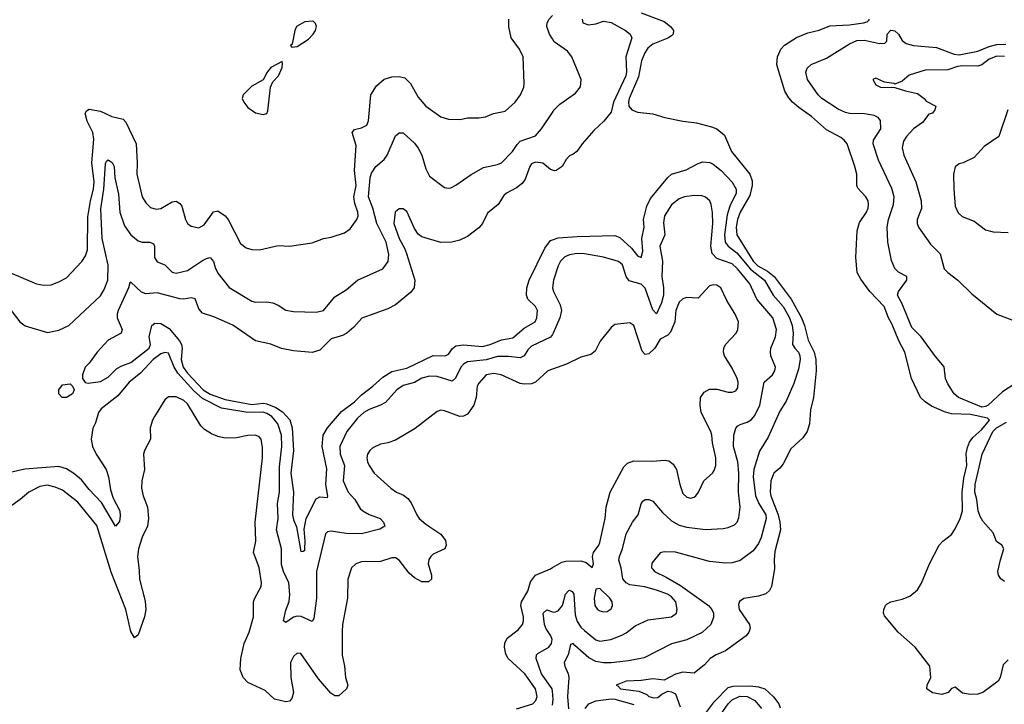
# Model space of a CAD drawing. Header units: inches. Extents: x 1384664 to 1536621, y 460766 to 646467.
# Tile 85 of 256: x 1417183 to 1422389, y 522888 to 526507. Entities that reach past the tile are written whole.
import ezdxf

# ---------------------------------------------------------------- set-up
doc = ezdxf.new("R2010")
doc.units = ezdxf.units.IN
doc.header["$MEASUREMENT"] = 0
doc.layers.add('B4512', color=7, linetype='Continuous')
doc.layers.add('B4522', color=7, linetype='Continuous')

msp = doc.modelspace()

# ---------------------------------------------------------------- linework, layer by layer
at = {"layer": 'B4512', "color": 5}
for points, elevation in [([(1417130.6, 525170), (1417271.3, 525110), (1417310, 525103.1), (1417350, 525105.7), (1417390, 525120.3), (1417430, 525143.1), (1417511.2, 525228.8), (1417530, 525258.4), (1417542, 525290), (1417544, 525464), (1417557, 525550), (1417572.5, 525610), (1417576, 525650), (1417564.5, 525750), (1417575.7, 525875.7), (1417568.8, 525910), (1417540.5, 525970), (1417529.8, 526010), (1417535.6, 526024.4), (1417550, 526032.9), (1417610, 526023.5), (1417670, 525994.2), (1417730, 525980.3), (1417744.9, 525964.9), (1417798.6, 525850), (1417804.8, 525750), (1417802.3, 525690), (1417830, 525570.6), (1417850, 525538.3), (1417874.1, 525514.1), (1417904.5, 525504.5), (1417930, 525508.1), (1417990, 525543.1), (1418010, 525547), (1418030, 525535.8), (1418040.2, 525520.2), (1418060.2, 525450), (1418070.3, 525430), (1418090, 525415.2), (1418130, 525406.7), (1418157.9, 525422.1), (1418208.3, 525491.7), (1418230, 525495.5), (1418270, 525470.2), (1418284.8, 525450), (1418350, 525323.1), (1418380.6, 525300.6), (1418410, 525291.3), (1418450.3, 525290.3), (1418550, 525312.4), (1418610, 525308.9), (1418730, 525326.5), (1418790, 525350.4), (1418830, 525357.4), (1418900.5, 525379.5), (1418930, 525401.3), (1418966.4, 525450), (1418971.8, 525470), (1418970.4, 525490), (1418954.3, 525534.3), (1418949.3, 525570), (1418961.4, 525630), (1418953, 525710), (1418962.5, 525842.5), (1418941, 525910), (1418953.1, 525926.9), (1418990, 525935), (1419017.7, 525950), (1419027.5, 525972.5), (1419039.3, 526110), (1419070, 526157.6), (1419110, 526191.4), (1419150, 526205.2), (1419190, 526206.9), (1419219.7, 526199.7), (1419250, 526168.9), (1419290, 526096.9), (1419330, 526050.3), (1419410, 525993.7), (1419450, 525981.3), (1419510, 525979.5), (1419552.7, 525987.3), (1419610, 525988.1), (1419646.2, 525993.8), (1419688.7, 526011.3), (1419750, 526023.2), (1419803.5, 526070), (1419831.1, 526110), (1419848, 526150), (1419851.1, 526170), (1419844.5, 526310), (1419825.6, 526350), (1419782.4, 526410), (1419770, 526468), (1419768.7, 526510)], 680), ([(1420000, 526405.4), (1419984.2, 526430), (1419970.8, 526470), (1419972.3, 526490), (1419982.6, 526510), (1420000, 526528)], 660), ([(1417137.5, 524970), (1417182.9, 524910), (1417211, 524889), (1417330, 524853.5), (1417390, 524865.2), (1417442.9, 524890), (1417610, 525047.9), (1417630, 525080.3), (1417649.1, 525130), (1417651.3, 525210), (1417619.4, 525350), (1417612.8, 525507.2), (1417627.9, 525610), (1417635.9, 525744.1), (1417641.3, 525758.7), (1417650, 525765.5), (1417671.7, 525751.7), (1417682.4, 525730), (1417686.8, 525670), (1417704.7, 525584.7), (1417712.2, 525490), (1417737.7, 525417.7), (1417770, 525370.2), (1417810, 525337.5), (1417830, 525331), (1417871, 525331), (1417890, 525321.6), (1417895.5, 525310), (1417894.9, 525250), (1417910, 525227.6), (1417950.2, 525210.2), (1417990, 525171.8), (1418010, 525167.5), (1418070, 525181.6), (1418150, 525233.5), (1418170, 525244.6), (1418190, 525249), (1418207.9, 525227.9), (1418216.1, 525196.1), (1418230, 525167.2), (1418290.8, 525090.8), (1418410, 525019.6), (1418430, 525014), (1418490, 525014.7), (1418521, 525010), (1418550, 524997.4), (1418590, 524971.7), (1418630, 524963.6), (1418750, 524960.3), (1418789.2, 524970), (1418850, 525041.7), (1418910, 525078.3), (1418970, 525130.3), (1419103.6, 525190), (1419132, 525228), (1419135.1, 525264.9), (1419121.1, 525330), (1419070.7, 525430), (1419049.9, 525510), (1419027.4, 525570), (1419036.6, 525670), (1419043.7, 525696.3), (1419066, 525730), (1419110, 525767.9), (1419126.4, 525790), (1419170, 525892.2), (1419190, 525908.4), (1419210, 525908.2), (1419270, 525854.4), (1419290, 525827.8), (1419309.4, 525790), (1419330, 525719.1), (1419350, 525679.5), (1419430, 525620.3), (1419450, 525615.3), (1419462, 525618), (1419488.8, 525631.2), (1419570.9, 525689.1), (1419635.3, 525724.7), (1419710, 525741.3), (1419730, 525750.3), (1419787.9, 525810), (1419812.7, 525847.3), (1419830, 525863.8), (1419910, 525892.6), (1419941.4, 525930), (1420000, 526015.7)], 660), ([(1420000, 525710.8), (1419990, 525714.2), (1419948.5, 525748.5), (1419910, 525753.4), (1419890, 525744.3), (1419880.4, 525730), (1419855.6, 525664.4), (1419839, 525641), (1419810, 525617.8), (1419757.7, 525590), (1419743, 525577), (1419712.9, 525530), (1419656.8, 525483.2), (1419630.7, 525430), (1419610, 525406.9), (1419550, 525360.3), (1419510, 525340.8), (1419468, 525330), (1419410, 525329.4), (1419310, 525358.5), (1419290, 525373.4), (1419270, 525402.3), (1419230, 525493.4), (1419210, 525506.3), (1419190, 525507.2), (1419179.8, 525500.2), (1419168.7, 525490), (1419161.2, 525430), (1419188.8, 525350), (1419218.4, 525298.4), (1419228.8, 525270), (1419271.8, 525130), (1419268.6, 525090), (1419250, 525064.6), (1419170, 524999.3), (1419130, 524978.3), (1418991.5, 524928.5), (1418950, 524881.3), (1418912.1, 524850), (1418890, 524837.1), (1418830, 524820.6), (1418770, 524759.7), (1418730, 524747.5), (1418630, 524756), (1418568, 524768), (1418510, 524790.9), (1418430.6, 524810), (1418310, 524892.6), (1418210, 524936.8), (1418150, 524956.2), (1418130, 524978.9), (1418110, 525031.6), (1418090, 525035.9), (1418051.3, 525028.7), (1418030, 525030.9), (1417910, 525063.6), (1417850, 525058.5), (1417826.9, 525066.9), (1417770, 525119.1), (1417764.7, 525115.3), (1417758.6, 525090), (1417703.8, 524970), (1417698.5, 524950), (1417697.7, 524930), (1417724.7, 524870), (1417719.1, 524850), (1417650, 524813.4), (1417592.1, 524750), (1417550, 524690.7), (1417529.2, 524670), (1417515.3, 524630), (1417515.3, 524610), (1417528.9, 524588.9), (1417544.7, 524584.7), (1417610, 524594), (1417650, 524618), (1417696.9, 524663.1), (1417722.4, 524677.6), (1417770, 524694.1), (1417868.3, 524770), (1417873.9, 524790), (1417867.5, 524830), (1417882.2, 524890), (1417898.1, 524901.9), (1417930, 524901.7), (1417973.7, 524873.7), (1418028.5, 524808.5), (1418039.1, 524790), (1418042.7, 524770), (1418037.2, 524710), (1418046.9, 524670), (1418070, 524639.1), (1418153.1, 524550), (1418190, 524527.2), (1418270, 524498.6), (1418410, 524473.6), (1418470, 524479.7), (1418490, 524476.6), (1418537.2, 524457.2), (1418573.3, 524433.3), (1418610.9, 524390.9), (1418623.1, 524350), (1418629.9, 524230), (1418616.6, 524110), (1418629.9, 524010), (1418626, 523890), (1418630, 523863.6), (1418646.1, 523826.1), (1418670, 523696), (1418682, 523698), (1418690, 523702), (1418691, 523710), (1418692.5, 523750), (1418686.4, 523813.6), (1418697.6, 523870), (1418750, 523973.3), (1418770, 523984), (1418810, 523981.2), (1418812, 523987.9), (1418801.9, 524050), (1418806.5, 524133.5), (1418782.2, 524250), (1418787.8, 524310), (1418809.8, 524350.2), (1418885.1, 524434.9), (1418953.7, 524486.3), (1418990, 524523.7), (1419050.4, 524569.6), (1419102.3, 524617.7), (1419150, 524647.2), (1419230, 524665.2), (1419370, 524731.1), (1419432.9, 524730), (1419450, 524738.8), (1419471.2, 524768.8), (1419490, 524782.5), (1419530, 524788.1), (1419630, 524779.9), (1419670, 524789.1), (1419730, 524814.8), (1419790, 524824.3), (1419850, 524876.2), (1419909, 524910), (1419917.8, 524930), (1419921.8, 524970), (1419910.2, 524990), (1419870.1, 525030.1), (1419862.7, 525050), (1419863.7, 525090), (1419877.6, 525130), (1419960.3, 525299.7), (1419990, 525339.9), (1420000, 525343.2)], 640), ([(1420000, 524843.6), (1419990, 524828.2), (1419890, 524780.7), (1419870, 524761.5), (1419850, 524729.8), (1419830, 524719.5), (1419767.3, 524727.3), (1419710, 524725.8), (1419650, 524709.6), (1419550, 524698.4), (1419530, 524686.8), (1419515, 524670), (1419487.6, 524612.4), (1419470, 524595.5), (1419390, 524620.7), (1419350, 524622.5), (1419310, 524611.1), (1419270, 524588.5), (1419210, 524572.3), (1419177.8, 524550), (1419116.5, 524483.5), (1419091.2, 524468.8), (1419030, 524445.7), (1419003.2, 524430), (1418970, 524401.1), (1418912.8, 524330), (1418876.6, 524250), (1418877.3, 524210), (1418900.3, 524150), (1418894.2, 524070), (1418920.1, 524010), (1418955.2, 523970), (1418983.8, 523923.8), (1418998.2, 523910), (1419030, 523891.5), (1419089.4, 523869.4), (1419106.5, 523850), (1419114, 523830), (1419086.8, 523813.2), (1418990, 523789.9), (1418910, 523790.4), (1418830, 523803.2), (1418810, 523799.8), (1418799.7, 523790), (1418753.2, 523590), (1418751.6, 523448.4), (1418737.8, 523342.2), (1418730, 523325.1), (1418672.1, 523352.1), (1418650, 523354), (1418630, 523347.9), (1418590, 523320.9), (1418577.4, 523330), (1418590, 523385.5), (1418608.2, 523431.8), (1418612.2, 523467.8), (1418606.8, 523530), (1418578.7, 523590), (1418566.8, 523626.8), (1418566.8, 523710), (1418540.1, 523810), (1418550.3, 523870), (1418546.8, 523950), (1418557.3, 524010), (1418555.9, 524144.1), (1418569.6, 524250.4), (1418566.4, 524310), (1418547.1, 524370), (1418516.9, 524410), (1418490, 524425.4), (1418470, 524431.5), (1418390, 524430.9), (1418250, 524454.1), (1418150, 524505.3), (1418104.5, 524544.5), (1418018.4, 524638.4), (1417999, 524670), (1417970, 524744.5), (1417950, 524748.2), (1417930, 524740.2), (1417888.9, 524710), (1417821.3, 524638.7), (1417762, 524590), (1417702.2, 524517.8), (1417613.6, 524450), (1417600.2, 524430), (1417584.3, 524375.7), (1417570, 524347.6), (1417561.6, 524290), (1417568.1, 524250), (1417587.6, 524210), (1417639.8, 524130), (1417651.9, 524090), (1417662.2, 524022.2), (1417677.8, 523977.8), (1417712, 523910), (1417714.8, 523885.2), (1417710, 523854), (1417690, 523829.2), (1417615.3, 523955.3), (1417550, 524022.9), (1417510, 524074.1), (1417470, 524108.6), (1417430, 524133.6), (1417390, 524144.2), (1417210, 524131), (1417030, 524090.5)], 660), ([(1420000, 524658.9), (1419974.9, 524650), (1419910, 524590.7), (1419890, 524582), (1419850, 524579.9), (1419830, 524583.8), (1419729.4, 524630), (1419690, 524636.7), (1419650.4, 524630), (1419610, 524586), (1419602.3, 524570), (1419596.1, 524510), (1419583.6, 524470), (1419550, 524421.3), (1419530, 524411.1), (1419510, 524409.7), (1419430, 524439.8), (1419410, 524442.2), (1419390, 524436.3), (1419274.1, 524345.9), (1419170, 524284.2), (1419130.2, 524269.8), (1419090, 524263), (1419050, 524243.5), (1419034, 524230), (1419021.5, 524210), (1419019.1, 524190), (1419022.8, 524170), (1419030.3, 524150), (1419057.4, 524110), (1419144.9, 524030), (1419175.5, 524010), (1419213.2, 523993.2), (1419235.4, 523975.4), (1419253.4, 523953.4), (1419282.3, 523890), (1419296, 523870), (1419330, 523839.6), (1419410, 523787.4), (1419434.1, 523754.1), (1419438, 523730), (1419430.2, 523709.8), (1419370, 523681), (1419356.5, 523670), (1419346.3, 523653.7), (1419343.5, 523630), (1419359.6, 523570), (1419360.3, 523550), (1419343.8, 523536.2), (1419310, 523535.8), (1419270, 523557.1), (1419241.6, 523581.6), (1419190, 523649.7), (1419170, 523662), (1419150, 523663), (1419090, 523643.5), (1418990, 523640.4), (1418960.7, 523630), (1418937.1, 523610), (1418918.4, 523550), (1418916.5, 523450), (1418890.2, 523310), (1418888.6, 523271.4), (1418888.1, 523148.1), (1418900.5, 523090), (1418906.2, 523030), (1418918.8, 522990), (1418911.3, 522970), (1418870, 522933.3), (1418850, 522933.8), (1418827.9, 522947.9), (1418763.5, 523023.5), (1418670, 523156.4), (1418650, 523159.3), (1418630, 523141.4), (1418615.3, 523110), (1418615.9, 523030), (1418630.2, 522949.8), (1418621.7, 522918.3), (1418610, 522904.5), (1418590, 522900.5), (1418530, 522914.7), (1418480.9, 522960.9), (1418390, 523004.1), (1418365.3, 523030), (1418349, 523070), (1418352.1, 523130), (1418370.3, 523209.7), (1418395.8, 523270), (1418419.7, 523350), (1418419.7, 523430), (1418425.4, 523450), (1418459.1, 523510), (1418462.3, 523530), (1418448.5, 523611.6), (1418419.7, 523690), (1418431.6, 523750), (1418428.5, 523850), (1418466.9, 524190), (1418466.1, 524246.1), (1418459.7, 524290), (1418450, 524301.3), (1418430, 524310.8), (1418390, 524309.7), (1418330, 524297.2), (1418270, 524294.8), (1418230, 524303.5), (1418198, 524318), (1418160.7, 524340.7), (1418140.2, 524360.2), (1418070, 524476.4), (1418050, 524493.5), (1418010, 524514), (1417970, 524513.3), (1417950, 524497), (1417896.4, 524410), (1417885.5, 524390), (1417873.4, 524350), (1417874, 524290), (1417842, 524230), (1417838, 524210), (1417842, 524130), (1417828, 524070), (1417826.4, 524030), (1417835.8, 523990), (1417858, 523930), (1417864.6, 523870), (1417858, 523830), (1417830, 523771.6), (1417810.9, 523710), (1417805.4, 523670), (1417814.9, 523594.9), (1417815.6, 523550), (1417846.3, 523433.7), (1417849.5, 523390), (1417843.5, 523350), (1417810, 523254.5), (1417790, 523239.5), (1417770, 523272.3), (1417744.3, 523390), (1417665.8, 523585.8), (1417590, 523833.7), (1417490, 523956.3), (1417410, 524019.4), (1417370, 524036.3), (1417330, 524046.5), (1417290, 524038.9), (1417230.4, 524010), (1417186, 523970), (1417129.2, 523930.8)], 680), ([(1419810, 522864.5), (1419895.8, 522890), (1419912.5, 522907.5), (1419919.6, 522930), (1419909.9, 522970), (1419854.6, 523050), (1419765.7, 523130), (1419753.3, 523153.3), (1419746, 523190), (1419748.1, 523211.9), (1419761.4, 523238.6), (1419818.8, 523281.2), (1419840.9, 523310), (1419846.8, 523330), (1419846.3, 523350), (1419832.2, 523410), (1419836.8, 523430), (1419870, 523487), (1419884.3, 523535.7), (1419910, 523570.2), (1419990, 523604.5), (1420000, 523610.4)], 680), ([(1420000, 522957.4), (1419998.7, 522970), (1419942.4, 523050), (1419913.9, 523130), (1419916.5, 523150), (1419923, 523157), (1419980.9, 523190), (1419995.8, 523210), (1419998.5, 523230), (1419992.3, 523250), (1419967.2, 523287.2), (1419957.6, 523310), (1419950.7, 523369.3), (1419970, 523387.1), (1420000, 523377.7)], 660)]:
    msp.add_lwpolyline(points, dxfattribs=dict(at, elevation=elevation))
for points, elevation in [([(1418730, 526499.3), (1418690, 526495.1), (1418647.3, 526470), (1418637.3, 526450), (1418623.6, 526376.4), (1418614, 526370), (1418622, 526362), (1418650, 526364.7), (1418710, 526403), (1418735.6, 526430), (1418747.3, 526450), (1418752, 526470), (1418746.6, 526486.6), (1418736.2, 526496.2)], 720), ([(1418570, 526286), (1418510, 526253.2), (1418491, 526230), (1418470.7, 526189.3), (1418410, 526156), (1418364.9, 526110), (1418359.1, 526090), (1418367.7, 526070), (1418390, 526042), (1418430, 526014.9), (1418470, 526006), (1418489.5, 526010.5), (1418495.6, 526024.4), (1418509.4, 526150.6), (1418521.6, 526178.4), (1418552, 526210), (1418570, 526254), (1418573.2, 526273.2)], 720), ([(1417430, 524509.2), (1417408, 524510), (1417389, 524529), (1417389.2, 524550), (1417410, 524576), (1417450, 524582), (1417462, 524570), (1417471.3, 524550), (1417462, 524530)], 640)]:
    msp.add_lwpolyline(points, close=True, dxfattribs=dict(at, elevation=elevation))
at = {"layer": 'B4522', "color": 5}
for points, elevation in [([(1420470, 526542.8), (1420590, 526496.3), (1420624.6, 526470), (1420639.4, 526450), (1420637.6, 526430), (1420630, 526421.9), (1420610, 526409.1), (1420530, 526376.8), (1420504.7, 526355.3), (1420488, 526332), (1420471.4, 526290), (1420455.8, 526204.2), (1420406.1, 526090), (1420401.8, 526070), (1420404, 526050), (1420419, 526030), (1420450, 526018.6), (1420530, 526008.3), (1420595.1, 525990), (1420690, 525970.2), (1420761, 525961), (1420840.4, 525940.4), (1420870, 525929.1), (1420910, 525895.8), (1420946.8, 525810), (1421043.4, 525690), (1421055.7, 525655.7), (1421055.8, 525630), (1421042.9, 525577.1), (1420993.3, 525490), (1420978.8, 525450), (1420972.1, 525410), (1420975.8, 525370), (1421060.9, 525230), (1421086.5, 525206.5), (1421137.8, 525177.8), (1421172.9, 525150), (1421262.9, 525030), (1421317.1, 524930), (1421332.9, 524890), (1421352.2, 524812.2), (1421384, 524750), (1421391.9, 524710), (1421394, 524650), (1421379.6, 524510), (1421364.5, 524444.5), (1421358.4, 524370), (1421346.6, 524330), (1421323.9, 524296.1), (1421260.7, 524239.3), (1421220.6, 524159.4), (1421202.9, 524137.1), (1421170, 524109), (1421154.6, 524070), (1421151.9, 524010), (1421155.1, 523990), (1421193.8, 523890), (1421202.7, 523850), (1421205.5, 523810), (1421175.4, 523695.4), (1421171.9, 523652), (1421175, 523605), (1421157.6, 523510), (1421147.1, 523490), (1421127.5, 523472.5), (1421090, 523459.2), (1421012.6, 523447.4), (1420988.7, 523431.3), (1420983.5, 523416.5), (1420987.9, 523390), (1421041.2, 523310), (1421044.8, 523290), (1421039.3, 523270), (1421024.7, 523250), (1420915.3, 523170), (1420866, 523150), (1420833.5, 523130), (1420803.8, 523096.2), (1420750, 523053.1), (1420690, 523058.5), (1420650, 523047.4), (1420590, 523014.9), (1420530, 523022), (1420470, 523013.6), (1420390, 523010.2), (1420337.2, 522990), (1420346.2, 522986.2), (1420360.5, 522970), (1420457.2, 522957.2), (1420499.4, 522939.4), (1420510, 522929.9), (1420536.9, 522923.1), (1420556.7, 522923.3), (1420578, 522942), (1420610, 522957.2), (1420630, 522954), (1420650, 522944), (1420674.8, 522874.8)], 620), ([(1420156.8, 526510), (1420161.1, 526490), (1420190, 526480.2), (1420230, 526484.7), (1420270, 526499.1), (1420310, 526492.5), (1420387.1, 526450), (1420410.9, 526430), (1420419.3, 526410), (1420388.9, 526311.1), (1420392, 526232), (1420388, 526210), (1420322.5, 526070), (1420310, 526017.3), (1420270.9, 525970), (1420218.7, 525921.3), (1420156.5, 525850), (1420129.3, 525810.7), (1420110, 525795.9), (1420090, 525787.8), (1420072.5, 525767.5), (1420050.7, 525730), (1420019.5, 525710), (1420010, 525707.5), (1420000, 525710.8)], 640), ([(1422410, 523124), (1422383.9, 523096.1), (1422368.2, 523030), (1422356.8, 523010), (1422275.6, 522950), (1422250, 522941.3), (1422210, 522939.8), (1422167.6, 522947.6), (1422130, 522978.8), (1422110, 522971), (1422092.7, 522950), (1422059.8, 522940.2), (1422010, 522949.4), (1421979.1, 522970), (1421982, 522990), (1422000.7, 523030), (1421996.4, 523090), (1421918, 523190), (1421828.4, 523270), (1421756, 523356), (1421751.2, 523370), (1421751.8, 523390), (1421760.6, 523410), (1421770, 523418.4), (1421790, 523430.4), (1421850, 523444.3), (1421890, 523459.7), (1421930, 523492.4), (1421951.1, 523528.9), (1421993.1, 523630), (1422045.2, 523730), (1422063.8, 523750), (1422110, 523784.8), (1422130, 523814.9), (1422156.8, 523870), (1422168, 523910), (1422166.5, 524010), (1422176.2, 524083.8), (1422191.4, 524150), (1422186.9, 524213.1), (1422194.1, 524245.9), (1422205.7, 524274.2), (1422222.4, 524297.6), (1422270, 524340.8), (1422310.2, 524390.2), (1422299.9, 524399.9), (1422210, 524420.6), (1422110, 524423.4), (1422073.8, 524433.8), (1422004, 524464), (1421970, 524486.4), (1421946.6, 524510), (1421898, 524610), (1421864, 524750), (1421832, 524810), (1421796.2, 524896.2), (1421776.3, 524930), (1421754.7, 524990), (1421679, 525070), (1421630, 525134.9), (1421612, 525170), (1421603.5, 525250), (1421612, 525390), (1421624.5, 525435.5), (1421660.8, 525490), (1421670.2, 525510), (1421672.1, 525530), (1421669, 525550), (1421656.9, 525570), (1421615.3, 525615.3), (1421610.2, 525630.2), (1421608.7, 525690), (1421599.8, 525730), (1421557.6, 525850), (1421542.6, 525870), (1421524.5, 525884.5), (1421450, 525925), (1421370, 525994.8), (1421302.1, 526042.1), (1421270, 526070.1), (1421250, 526093.4), (1421229.1, 526129.1), (1421191, 526250), (1421187.2, 526270), (1421189.7, 526310), (1421207.3, 526350), (1421227.9, 526372.1), (1421290, 526412.7), (1421350, 526437.6), (1421410, 526451.3), (1421466.5, 526473.5), (1421570, 526479.9), (1421644.7, 526490), (1421664.1, 526495.9), (1421674.4, 526505.6), (1421674.4, 526510)], 620), ([(1422465, 524595), (1422380.5, 524539.5), (1422304.6, 524470), (1422290, 524461.7), (1422270, 524458.6), (1422147.3, 524510), (1422124.4, 524530), (1422090, 524582), (1422077.6, 524610), (1422071.8, 524671.8), (1422025.8, 524725.8), (1421949, 524830), (1421900.1, 524880.1), (1421847.5, 525007.5), (1421825.4, 525050), (1421830.2, 525070), (1421873.2, 525130), (1421873.4, 525150), (1421830, 525172.4), (1421810, 525190.7), (1421793, 525233), (1421774.3, 525330), (1421769.5, 525410), (1421776.8, 525450), (1421803.8, 525530), (1421806.2, 525570), (1421794.2, 525614.2), (1421723.3, 525763.3), (1421695.9, 525850), (1421698.4, 525870), (1421736.2, 525930), (1421734.2, 525974.2), (1421723.2, 525990), (1421700.8, 526000.8), (1421650, 526008.3), (1421570, 526011.6), (1421550, 526015.3), (1421510, 526034.2), (1421423.8, 526090), (1421404.2, 526110), (1421348.9, 526190), (1421340.3, 526230), (1421346.4, 526250), (1421368, 526270), (1421450, 526302.8), (1421570, 526378.7), (1421610, 526396.5), (1421650, 526398), (1421730, 526380.1), (1421756.9, 526383.1), (1421767.4, 526392.6), (1421769.7, 526430), (1421790, 526452), (1421810, 526447.9), (1421829.5, 526430), (1421850, 526396.2), (1421870, 526380.8), (1421909, 526371), (1422030, 526358.9), (1422124.9, 526324.9), (1422150, 526321.3), (1422250, 526339.8), (1422310, 526365.2), (1422350, 526374.9), (1422396.6, 526376.6)], 640), ([(1420000, 526015.7), (1420009.7, 526030), (1420039.9, 526060.1), (1420121.8, 526118.2), (1420148.1, 526151.9), (1420151.5, 526190), (1420102, 526310), (1420080, 526340), (1420009.8, 526390), (1420000, 526405.4)], 660), ([(1422390, 526312.3), (1422350, 526313.5), (1422310, 526297.8), (1422271.3, 526268.7), (1422250, 526261), (1422170, 526263.5), (1422141, 526259), (1422090, 526241.7), (1421970, 526240.6), (1421886.1, 526213.9), (1421850, 526182), (1421810, 526166), (1421806, 526170), (1421756, 526176), (1421710, 526198), (1421694, 526190), (1421710, 526162), (1421734, 526150), (1421810, 526148.5), (1421866.8, 526130), (1421930, 526116.5), (1421965.3, 526090), (1421975.8, 526075.8), (1422026.8, 526050), (1422022, 526030), (1422010, 526013.2), (1421990, 526006.6), (1421957.2, 525962.9), (1421910, 525929), (1421872.9, 525890), (1421856.1, 525863.9), (1421848.6, 525830), (1421858.2, 525790), (1421921.2, 525650), (1421949.4, 525550), (1421951, 525509), (1421929.1, 525450), (1421929.1, 525430), (1421935.3, 525410), (1421999.8, 525319.8), (1422050, 525269.1), (1422071.8, 525190), (1422090.6, 525170.6), (1422144.3, 525130), (1422217, 525057), (1422350.4, 524950), (1422465.5, 524905.5)], 660), ([(1422408.5, 526030), (1422361.1, 525890), (1422283.4, 525836.6), (1422230, 525778.3), (1422171.8, 525750), (1422150, 525744.5), (1422130, 525729.7), (1422120.1, 525690), (1422121.8, 525610), (1422130, 525520.7), (1422145.5, 525485.5), (1422165.7, 525465.7), (1422230, 525442.5), (1422290, 525396.6), (1422330, 525385), (1422410, 525382.7)], 680), ([(1420000, 525343.2), (1420030, 525353.2), (1420130, 525361.2), (1420330, 525366.1), (1420355.7, 525355.7), (1420418.8, 525298.8), (1420450, 525258.5), (1420470, 525249.7), (1420477.1, 525282.9), (1420472.9, 525350), (1420485.7, 525410), (1420480.9, 525450), (1420498.7, 525521.3), (1420518.4, 525561.6), (1420610, 525672.8), (1420630, 525691), (1420707.1, 525712.9), (1420770, 525746.3), (1420794.8, 525754.8), (1420832.5, 525752.5), (1420850, 525743.8), (1420891.7, 525710), (1420950, 525648), (1420972.1, 525610), (1420972.3, 525590), (1420938.6, 525521.4), (1420924.5, 525475.5), (1420909.3, 525370), (1420913.5, 525330), (1420929.1, 525309.1), (1420974.9, 525274.9), (1421047.4, 525187.4), (1421120.7, 525130), (1421166.6, 525050), (1421219.3, 524990), (1421253.4, 524930), (1421267.2, 524890), (1421273.7, 524850), (1421269, 524790), (1421281.1, 524770), (1421300.9, 524750), (1421308.9, 524730), (1421309.9, 524710), (1421301.1, 524658.9), (1421275.6, 524584.4), (1421235, 524490), (1421203.1, 524436.9), (1421140.3, 524299.7), (1421094.2, 524225.8), (1421065.1, 524130), (1421061.6, 524090), (1421073.2, 523990), (1421090.8, 523950), (1421128.1, 523890), (1421129.6, 523870), (1421103.6, 523770), (1421090, 523738.5), (1421061.1, 523698.9), (1420992.4, 523647.6), (1420950, 523635.4), (1420914.6, 523634.6), (1420830, 523643.5), (1420650, 523691.9), (1420590, 523694.7), (1420570, 523688.5), (1420525.9, 523634.1), (1420524.4, 523610), (1420530, 523601.6), (1420538.9, 523590), (1420600.8, 523560.8), (1420676.6, 523516.6), (1420825.7, 523410), (1420843.4, 523390), (1420850.8, 523369.2), (1420852.2, 523347.8), (1420837.6, 523310), (1420792.1, 523267.9), (1420710, 523229.1), (1420630, 523208.2), (1420485.5, 523134.5), (1420402.6, 523117.5), (1420310, 523106.6), (1420270, 523107), (1420230, 523113.6), (1420193.2, 523133.2), (1420118.3, 523198.3), (1420110, 523210.2), (1420095.8, 523204.2), (1420082.8, 523150), (1420061.1, 523110), (1420065.2, 523090), (1420083.9, 523050), (1420086.3, 523030), (1420078.9, 522930), (1420084.2, 522864.2)], 640), ([(1420000, 523377.7), (1420010, 523374.6), (1420030, 523382.5), (1420053.1, 523410), (1420069, 523471), (1420086.9, 523490), (1420090, 523492.1), (1420104.1, 523484.1), (1420113.6, 523470), (1420120.4, 523360.4), (1420130, 523325.5), (1420150, 523296.6), (1420170, 523278.1), (1420230, 523228.7), (1420250, 523222), (1420309.3, 523230.7), (1420366.6, 523253.4), (1420390, 523265.2), (1420437, 523303), (1420505.9, 523334.1), (1420629.8, 523350.2), (1420656.4, 523370), (1420659.8, 523390), (1420652.8, 523430), (1420630, 523456.4), (1420607.6, 523470), (1420556.3, 523490), (1420488.6, 523508.6), (1420410, 523518.9), (1420389, 523530), (1420371.4, 523551.4), (1420363.7, 523610), (1420351.6, 523650), (1420354, 523670), (1420370.4, 523709.6), (1420390, 523788.8), (1420422.7, 523850), (1420453.3, 523890), (1420470, 523948.2), (1420478.6, 523961.4), (1420490, 523971.4), (1420510, 523970.2), (1420530, 523961.2), (1420582.3, 523902.3), (1420630, 523858.2), (1420670, 523834.4), (1420710, 523824.3), (1420810, 523812.6), (1420903.3, 523816.7), (1420930, 523822), (1420963, 523837), (1420976, 523850), (1420986.4, 523873.6), (1420992.5, 523930), (1420983.2, 524010), (1420985.6, 524110), (1420980.1, 524170), (1420957.1, 524250), (1420959, 524310), (1420970, 524348.4), (1420980.4, 524359.6), (1420992.3, 524367.7), (1421030, 524379.3), (1421050, 524392), (1421070, 524415.2), (1421096.7, 524470), (1421119.3, 524590), (1421163.9, 524630), (1421176.5, 524650), (1421180.3, 524670), (1421154.2, 524730), (1421152.4, 524750), (1421155, 524770), (1421179, 524830), (1421184.2, 524870), (1421165.2, 524930), (1421080.2, 525030), (1421043.4, 525110), (1420978.5, 525190), (1420950, 525216.9), (1420870, 525244.6), (1420844.1, 525270), (1420836.9, 525310), (1420848.4, 525430), (1420846.9, 525486.9), (1420839.8, 525530), (1420831.9, 525550), (1420809, 525569), (1420790, 525575.8), (1420750, 525577.7), (1420698.8, 525570), (1420670, 525560.3), (1420630, 525528.7), (1420591.8, 525470), (1420587.5, 525432.5), (1420593.7, 525370), (1420567.8, 525310), (1420581.8, 525230), (1420578.4, 525150), (1420588.1, 525090), (1420587, 525050), (1420577.3, 525010), (1420550, 524951.6), (1420530, 524973.7), (1420490, 525087.5), (1420470, 525107.9), (1420406.4, 525126.4), (1420389.7, 525149.7), (1420370.3, 525210.3), (1420350, 525228), (1420270, 525251.9), (1420170, 525269.2), (1420130, 525271.1), (1420090, 525264.4), (1420066.2, 525253.8), (1420042.7, 525230), (1420030, 525206), (1420004.7, 525130), (1420000.2, 525090), (1420004.7, 525070), (1420040.3, 525000.3), (1420048.7, 524970), (1420038.7, 524930), (1420004.1, 524850), (1420000, 524843.6)], 660), ([(1420000, 523610.4), (1420050, 523640.2), (1420070, 523645.2), (1420150, 523647.2), (1420177.8, 523637.8), (1420210, 523611), (1420216.3, 523630), (1420211.9, 523670), (1420217.2, 523690), (1420246, 523730), (1420250, 523742.8), (1420278, 523870), (1420284.5, 523930), (1420305, 524010), (1420376.9, 524143.1), (1420397.5, 524162.5), (1420430, 524175.8), (1420530, 524172.7), (1420590, 524178.9), (1420614.7, 524174.7), (1420638.1, 524158.1), (1420655.2, 524130), (1420673.6, 524050), (1420690, 524003), (1420710, 523983.6), (1420730, 523978), (1420750, 523983.1), (1420758.4, 523990), (1420772.8, 524010), (1420799.7, 524070), (1420845.6, 524110), (1420855.8, 524124.2), (1420863.1, 524150), (1420863.5, 524190), (1420845.8, 524270), (1420843.2, 524310), (1420838.2, 524330), (1420786.5, 524430), (1420780.5, 524470), (1420783.2, 524510), (1420802, 524538), (1420830, 524553.4), (1420870, 524554.2), (1420930, 524538.5), (1420950, 524537.8), (1420970, 524545.3), (1420979.9, 524560.1), (1420982.4, 524590), (1420975.9, 524610), (1420950, 524664), (1420909.1, 524729.1), (1420903.9, 524750), (1420906, 524770), (1420915.6, 524790), (1420971.1, 524850), (1420979.7, 524870), (1420983.1, 524910), (1420966.2, 524950), (1420922.8, 525022.8), (1420890, 525089.4), (1420870, 525103.7), (1420850, 525106), (1420830, 525099.3), (1420770, 525034.5), (1420710, 525038.4), (1420690, 525031.6), (1420670, 525014), (1420652.6, 524970), (1420647.5, 524910), (1420624.7, 524855.3), (1420610, 524839.4), (1420570, 524817.2), (1420541.3, 524770), (1420510, 524739.7), (1420490, 524737), (1420474.8, 524754.7), (1420429.7, 524889.6), (1420410, 524903.7), (1420330, 524896), (1420310, 524879.3), (1420251.9, 524808.1), (1420225.3, 524754.7), (1420202.7, 524737.3), (1420150, 524723.1), (1420074.7, 524685.3), (1420000, 524658.9)], 680), ([(1422390, 523538), (1422370.9, 523550.9), (1422358, 523570), (1422356, 523590), (1422368.7, 523651.3), (1422387.3, 523710), (1422376, 523730), (1422348.4, 523748.4), (1422330, 523794.8), (1422275.9, 523855.9), (1422261.3, 523881.3), (1422250.3, 523910.3), (1422244.7, 523970), (1422233.8, 524010), (1422234.4, 524050), (1422272.1, 524210), (1422329.1, 524330), (1422348.8, 524350), (1422401.3, 524378.7)], 640), ([(1420000, 522884.3), (1420004.4, 522915.6), (1420000, 522957.4)], 660), ([(1420810, 522839.2), (1420856.5, 522903.5), (1420930, 522977.1), (1420955.4, 522984.6), (1421046, 522986), (1421090, 522981.1), (1421123.9, 522970), (1421168.4, 522928.4), (1421196.9, 522890), (1421204.8, 522870)], 620), ([(1420173.8, 522866.2), (1420191.6, 522890), (1420230, 522906.3), (1420310, 522917.5), (1420330, 522915.8), (1420430, 522887.2)], 640), ([(1420830.1, 522750), (1420928.6, 522890), (1420950, 522912), (1420990, 522931.1), (1421030, 522928.7), (1421070, 522908.7), (1421105.8, 522865.8)], 640)]:
    msp.add_lwpolyline(points, dxfattribs=dict(at, elevation=elevation))
at = {"layer": 'B4522', "color": 5, "elevation": 680}
msp.add_lwpolyline([(1420250, 523499.5), (1420230, 523497.2), (1420220.7, 523450), (1420223.5, 523410), (1420238.9, 523390), (1420250, 523382.9), (1420270, 523376.9), (1420290, 523379.2), (1420310, 523392.7), (1420318.2, 523410), (1420315.6, 523430), (1420302.6, 523450)], close=True, dxfattribs=at)

doc.saveas('drawing.dxf')
